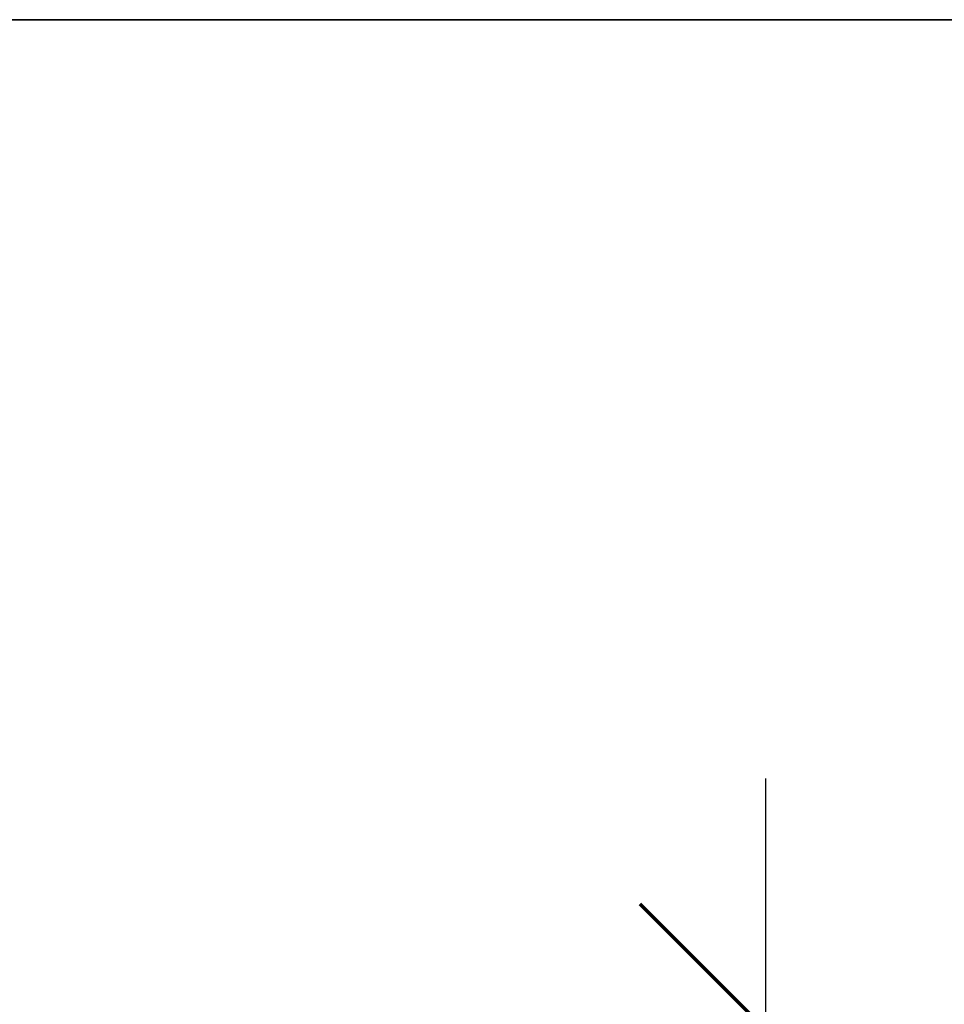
# Model space of a CAD drawing. Header units: millimetres. Extents: x -15850 to -12796, y 730 to 3070.
# Tile 208 of 256: x -14133 to -13949, y 2874 to 3070. Entities that reach past the tile are written whole.
import ezdxf

# ---------------------------------------------------------------- set-up
doc = ezdxf.new("R2010")
doc.units = ezdxf.units.MM
for name, color, linetype, lineweight in [('A-ANNO-DIMS', 211, 'Continuous', 30), ('A-ANNO-DIMS-20', 211, 'Continuous', 30), ('A-WALL', 113, 'Continuous', 25)]:
    doc.layers.add(name, color=color, linetype=linetype, lineweight=lineweight)
doc.styles.add('Trebuchet MS', font='trebuc.ttf', dxfattribs={"height": 50})
doc.dimstyles.new('Cotes_linéaires', dxfattribs={"dimscale": 304.8, "dimtxt": 51.547545, "dimasz": 0.164042, "dimexe": 0.164042, "dimexo": 0.0625, "dimgap": 0.013123, "dimtad": 1, "dimdec": 0, "dimzin": 0, "dimdsep": 46, "dimtxsty": 'Trebuchet MS', "dimblk1": 'OBLIQUE', "dimblk2": 'OBLIQUE', "dimsah": 1, "dimcen": 0.09, "dimdle": 0.164042, "dimazin": 0, "dimtfac": 1, "dimtdec": 4, "dimtix": 1, "dimtmove": 0, "dimatfit": 3, "dimfxl": 0.328084, "dimfxlon": 1, "dimtvp": 1, "dimtfill": 1, "dimtolj": 1, "dimtzin": 0, "dimarcsym": 2})

# ---------------------------------------------------------------- blocks, each defined once
blk = doc.blocks.new('DIMBLOCK3-3D GeniaSet R32 cas 2_00_Cotés')
at = {"layer": 'A-ANNO-DIMS-20'}
for p, q in [((-13984.5, 2218.53), (-13984.5, 2918.53)), ((-13984.5, 2868.53), (-14084.5, 2868.53)), ((-13984.5, 2868.53), (-13934.5, 2868.53)), ((-13984.5, 2268.53), (-14084.5, 2268.53)), ((-13984.5, 2268.53), (-13934.5, 2268.53))]:
    blk.add_line(p, q, dxfattribs=at)
at = {"layer": 'A-ANNO-DIMS-20', "lineweight": 70}
for p, q in [((-13984.5, 2868.53), (-14009.5, 2893.53)), ((-13984.5, 2868.53), (-13959.5, 2843.53)), ((-13984.5, 2268.53), (-14009.5, 2293.53)), ((-13984.5, 2268.53), (-13959.5, 2243.53))]:
    blk.add_line(p, q, dxfattribs=at)
at = {"layer": 'A-ANNO-DIMS-20', "color": 0, "insert": (-14049.88, 2522.19, 34.75), "char_height": 50, "width": 132.1015, "attachment_point": 1, "rotation": 62.468, "line_spacing_factor": 1.048425, "style": 'Trebuchet MS', "bg_fill": 3, "box_fill_scale": 1.25, "bg_fill_color": 256, "bg_fill_true_color": 13158600, "bg_fill_transparency": 0}
blk.add_mtext('600', dxfattribs=at)
blk = doc.blocks.new('_Oblique')
at = {"color": 0, "linetype": 'ByBlock', "lineweight": -2}
blk.add_line((-0.5, -0.5), (0.5, 0.5), dxfattribs=at)

msp = doc.modelspace()

# ---------------------------------------------------------------- meshes
at = {"layer": 'A-WALL'}
mesh = msp.add_polyface(dxfattribs=at)
corners = [(-12796.12, 2868.53, -600), (-14709.55, 2868.53, -600), (-14709.55, 3069.53, -600), (-12796.12, 3069.53, -600)]
mesh.append_faces([[corners[k] for k in face] for face in [(3, 0, 1, 2)]])
mesh = msp.add_polyface(dxfattribs=at)
corners = [(-14709.55, 2868.53, 2500), (-12796.12, 2868.53, 2500), (-12796.12, 3069.53, 2500), (-14709.55, 3069.53, 2500)]
mesh.append_faces([[corners[k] for k in face] for face in [(0, 1, 2, 3)]])
mesh = msp.add_polyface(dxfattribs=at)
corners = [(-14709.55, 3069.53, -600), (-14709.55, 3069.53, 2500), (-12796.12, 3069.53, 2500), (-12796.12, 3069.53, -600)]
mesh.append_faces([[corners[k] for k in face] for face in [(2, 3, 0, 1)]])

# ---------------------------------------------------------------- next in the draw order: dimensions: what is measured, and where the dimension line sits
at = {"layer": 'A-ANNO-DIMS'}
dim = msp.add_linear_dim(base=(-13984.5, 2868.53), p1=(-14084.5, 2268.53), p2=(-14084.5, 2868.53), angle=90, dimstyle='Cotes_linéaires', override={"dimpost": '<>', "dimfxl": 600}, dxfattribs=at)
dim.commit()
dim.dimension.update_dxf_attribs({"geometry": 'DIMBLOCK3-3D GeniaSet R32 cas 2_00_Cotés', "text_midpoint": (-14014.02, 2568.53)})

doc.saveas('drawing.dxf')
